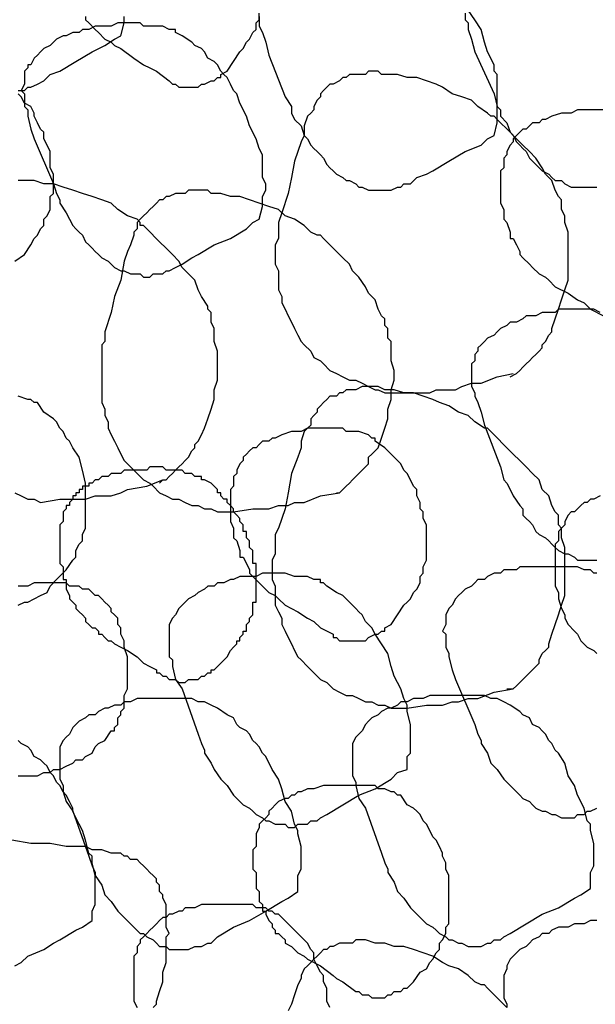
# Model space of a CAD drawing. Header units: millimetres. Extents: x 14 to 424, y 0 to 287.
# Tile 49 of 104: x 324.43 to 331.86, y 128.7 to 141.41. Entities that reach past the tile are written whole.
import ezdxf

# ---------------------------------------------------------------- set-up
doc = ezdxf.new("R2010")
doc.units = ezdxf.units.MM
doc.layers.add('PDF _0', color=7, linetype='Continuous')

msp = doc.modelspace()

# ---------------------------------------------------------------- linework, layer by layer
at = {"layer": 'PDF _0', "lineweight": 25}
for points in [[(325.28, 141.453), (325.28, 141.412), (325.322, 141.37), (325.405, 141.287), (325.446, 141.246), (325.529, 141.162), (325.612, 141.121), (325.654, 141.079), (325.737, 141.038), (325.903, 140.913), (326.028, 140.83), (326.111, 140.789), (326.194, 140.747), (326.36, 140.622), (326.402, 140.581), (326.443, 140.581), (326.485, 140.539), (326.526, 140.539), (326.568, 140.539), (326.609, 140.539), (326.651, 140.539), (326.693, 140.539), (326.734, 140.539), (326.776, 140.581), (326.817, 140.581), (326.9, 140.622), (326.942, 140.622), (326.983, 140.664), (327.025, 140.664), (327.025, 140.705), (327.108, 140.747), (327.191, 140.872), (327.274, 140.996), (327.316, 141.038), (327.357, 141.121), (327.399, 141.162), (327.44, 141.246), (327.482, 141.287), (327.482, 141.37), (327.523, 141.412), (327.523, 141.495)], [(327.523, 141.453), (327.523, 141.412), (327.523, 141.329), (327.565, 141.246), (327.607, 141.121), (327.648, 140.955), (327.856, 140.415), (327.939, 140.29), (327.939, 140.207), (327.98, 140.124), (328.063, 140.041), (328.105, 139.916), (328.147, 139.875), (328.188, 139.792), (328.23, 139.75), (328.271, 139.708), (328.313, 139.667), (328.354, 139.625), (328.396, 139.542), (328.437, 139.501), (328.479, 139.459), (328.52, 139.418), (328.604, 139.376), (328.645, 139.335), (328.687, 139.335), (328.77, 139.293), (328.811, 139.251), (328.853, 139.251), (328.936, 139.21), (328.977, 139.21), (329.061, 139.21), (329.102, 139.21), (329.185, 139.21), (329.227, 139.21), (329.31, 139.251), (329.351, 139.251), (329.393, 139.293), (329.476, 139.293), (329.559, 139.376), (329.684, 139.418), (329.767, 139.459), (329.974, 139.584), (330.182, 139.708), (330.39, 139.792), (330.473, 139.875), (330.556, 139.916), (330.598, 140.082), (330.598, 140.165), (330.598, 140.248), (330.598, 140.29), (330.598, 140.373), (330.598, 140.456), (330.598, 140.539), (330.598, 140.664), (330.598, 140.705), (330.556, 140.747), (330.556, 140.83), (330.473, 140.996), (330.431, 141.121), (330.39, 141.287), (330.307, 141.412), (330.224, 141.536)], [(330.182, 141.495), (330.182, 141.412), (330.224, 141.37), (330.224, 141.287), (330.265, 141.162), (330.307, 140.996), (330.556, 140.456), (330.598, 140.29), (330.639, 140.248), (330.639, 140.165), (330.722, 140.082), (330.764, 139.958), (330.805, 139.916), (330.847, 139.833), (330.888, 139.792), (330.93, 139.75), (330.971, 139.708), (331.013, 139.625), (331.055, 139.584), (331.096, 139.542), (331.138, 139.501), (331.179, 139.459), (331.262, 139.418), (331.304, 139.376), (331.345, 139.335), (331.428, 139.335), (331.47, 139.293), (331.553, 139.251), (331.595, 139.251), (331.678, 139.251), (331.719, 139.251), (331.802, 139.251), (331.844, 139.251), (331.885, 139.251)], [(324.408, 140.498), (324.491, 140.498), (324.532, 140.539), (324.574, 140.539), (324.657, 140.581), (324.74, 140.622), (324.823, 140.705), (324.948, 140.747), (325.155, 140.872), (325.363, 140.996), (325.529, 141.079), (325.654, 141.162), (325.737, 141.204), (325.779, 141.37), (325.779, 141.453)], [(330.764, 136.8), (330.847, 136.842), (330.888, 136.884), (330.93, 136.925), (330.971, 136.967), (331.013, 137.008), (331.055, 137.05), (331.096, 137.091), (331.138, 137.133), (331.179, 137.174), (331.179, 137.216), (331.221, 137.257), (331.262, 137.34), (331.304, 137.382), (331.304, 137.424), (331.345, 137.548), (331.387, 137.673), (331.428, 137.797), (331.47, 137.922), (331.512, 138.047), (331.512, 138.171), (331.512, 138.296), (331.512, 138.421), (331.512, 138.545), (331.512, 138.67), (331.47, 138.794), (331.47, 138.836), (331.47, 138.878), (331.428, 138.961), (331.428, 139.002), (331.428, 139.085), (331.387, 139.127), (331.345, 139.21), (331.304, 139.335), (331.221, 139.418), (331.179, 139.501), (331.096, 139.625), (331.013, 139.708), (330.93, 139.792), (330.847, 139.875), (330.764, 139.958), (330.598, 140.124), (330.556, 140.165), (330.515, 140.165), (330.473, 140.207), (330.348, 140.29), (330.265, 140.373), (330.141, 140.415), (330.016, 140.456), (329.891, 140.539), (329.808, 140.581), (329.684, 140.622), (329.559, 140.664), (329.434, 140.664), (329.31, 140.705), (329.185, 140.705), (329.102, 140.705), (329.061, 140.747), (329.019, 140.747), (328.936, 140.747), (328.894, 140.705), (328.811, 140.705), (328.77, 140.705), (328.687, 140.705), (328.645, 140.664), (328.604, 140.664), (328.562, 140.622), (328.479, 140.581), (328.437, 140.581), (328.396, 140.539), (328.354, 140.498), (328.313, 140.456), (328.313, 140.415), (328.271, 140.373), (328.23, 140.29), (328.23, 140.248), (328.188, 140.207), (328.147, 140.165), (328.105, 140.041), (328.105, 139.916), (328.063, 139.833), (327.98, 139.584), (327.939, 139.376), (327.897, 139.168), (327.814, 138.919), (327.773, 138.794), (327.773, 138.753), (327.773, 138.711), (327.773, 138.587), (327.731, 138.504), (327.731, 138.421), (327.731, 138.338), (327.731, 138.254), (327.773, 138.171), (327.773, 138.088), (327.773, 138.005), (327.773, 137.922), (327.814, 137.839), (327.814, 137.756), (327.856, 137.673), (327.897, 137.59), (327.939, 137.507), (327.98, 137.424), (328.022, 137.34), (328.063, 137.257), (328.105, 137.216), (328.188, 137.133), (328.23, 137.05), (328.313, 137.008), (328.354, 136.967), (328.437, 136.884), (328.52, 136.842), (328.604, 136.8), (328.687, 136.759), (328.77, 136.759), (328.853, 136.717), (328.936, 136.676), (329.019, 136.634), (329.061, 136.634), (329.144, 136.593), (329.268, 136.593), (329.476, 136.593), (329.725, 136.593), (329.808, 136.634), (329.933, 136.634), (330.058, 136.634), (330.141, 136.676), (330.265, 136.717), (330.39, 136.717), (330.598, 136.8), (330.805, 136.842)], [(324.366, 138.296), (324.491, 138.379), (324.574, 138.504), (324.615, 138.587), (324.657, 138.628), (324.699, 138.711), (324.74, 138.753), (324.74, 138.836), (324.782, 138.878), (324.823, 138.961), (324.823, 139.044), (324.823, 139.127), (324.865, 139.168), (324.865, 139.251), (324.865, 139.335), (324.865, 139.418), (324.823, 139.501), (324.823, 139.584), (324.823, 139.625), (324.823, 139.708), (324.782, 139.792), (324.74, 139.875), (324.74, 139.958), (324.699, 139.999), (324.657, 140.082), (324.615, 140.165), (324.615, 140.207), (324.574, 140.29), (324.491, 140.332), (324.449, 140.415), (324.408, 140.456)], [(331.969, 140.248), (331.844, 140.248), (331.761, 140.248), (331.636, 140.248), (331.553, 140.207), (331.428, 140.207), (331.304, 140.165), (331.221, 140.124), (331.179, 140.124), (331.138, 140.082), (331.055, 140.082), (331.013, 140.041), (330.971, 139.999), (330.93, 139.999), (330.888, 139.958), (330.847, 139.916), (330.805, 139.875), (330.805, 139.833), (330.764, 139.792), (330.722, 139.708), (330.722, 139.667), (330.681, 139.625), (330.681, 139.542), (330.681, 139.501), (330.639, 139.459), (330.639, 139.376), (330.639, 139.335), (330.639, 139.251), (330.639, 139.21), (330.639, 139.168), (330.639, 139.044), (330.681, 138.961), (330.681, 138.919), (330.681, 138.836), (330.722, 138.794), (330.764, 138.67), (330.764, 138.628), (330.764, 138.587), (330.805, 138.587), (330.847, 138.504), (330.888, 138.421), (330.888, 138.379), (330.93, 138.338), (331.013, 138.254), (331.055, 138.213), (331.138, 138.13), (331.221, 138.088), (331.262, 138.047), (331.345, 137.964), (331.512, 137.881), (331.636, 137.797), (331.719, 137.756), (331.802, 137.673), (331.969, 137.59)], [(326.236, 135.43), (326.277, 135.471), (326.319, 135.471), (326.36, 135.513), (326.402, 135.554), (326.443, 135.596), (326.485, 135.637), (326.526, 135.679), (326.568, 135.72), (326.609, 135.762), (326.651, 135.845), (326.693, 135.886), (326.693, 135.928), (326.734, 135.97), (326.776, 136.053), (326.817, 136.136), (326.859, 136.26), (326.9, 136.385), (326.942, 136.51), (326.942, 136.634), (326.983, 136.759), (326.983, 136.884), (326.983, 137.008), (326.983, 137.133), (326.942, 137.257), (326.942, 137.382), (326.942, 137.424), (326.9, 137.507), (326.9, 137.548), (326.9, 137.631), (326.859, 137.673), (326.859, 137.714), (326.776, 137.839), (326.734, 137.922), (326.693, 138.047), (326.609, 138.13), (326.526, 138.213), (326.485, 138.296), (326.402, 138.379), (326.319, 138.462), (326.236, 138.545), (326.069, 138.711), (326.028, 138.753), (325.986, 138.753), (325.986, 138.794), (325.945, 138.836), (325.82, 138.878), (325.696, 138.961), (325.612, 139.044), (325.488, 139.085), (325.363, 139.127), (325.239, 139.168), (325.114, 139.21), (324.989, 139.251), (324.865, 139.293), (324.74, 139.293), (324.615, 139.335), (324.574, 139.335), (324.532, 139.335), (324.449, 139.335), (324.408, 139.335)], [(328.52, 135.305), (328.562, 135.305), (328.604, 135.346), (328.645, 135.388), (328.687, 135.43), (328.728, 135.471), (328.77, 135.513), (328.811, 135.554), (328.853, 135.596), (328.894, 135.637), (328.936, 135.679), (328.936, 135.762), (328.977, 135.803), (329.019, 135.845), (329.061, 135.886), (329.102, 136.011), (329.144, 136.136), (329.185, 136.26), (329.185, 136.385), (329.227, 136.51), (329.227, 136.634), (329.268, 136.759), (329.268, 136.884), (329.227, 137.008), (329.227, 137.133), (329.227, 137.257), (329.185, 137.299), (329.185, 137.382), (329.185, 137.424), (329.144, 137.465), (329.144, 137.548), (329.102, 137.59), (329.061, 137.673), (329.019, 137.797), (328.936, 137.881), (328.894, 137.964), (328.811, 138.088), (328.728, 138.171), (328.687, 138.254), (328.604, 138.338), (328.52, 138.421), (328.354, 138.587), (328.313, 138.628), (328.271, 138.628), (328.188, 138.67), (328.105, 138.753), (327.98, 138.836), (327.856, 138.878), (327.773, 138.961), (327.648, 139.002), (327.523, 139.044), (327.399, 139.085), (327.274, 139.127), (327.15, 139.127), (327.025, 139.168), (326.9, 139.168), (326.859, 139.21), (326.776, 139.21), (326.734, 139.21), (326.651, 139.21), (326.609, 139.21), (326.568, 139.168), (326.485, 139.168), (326.443, 139.168), (326.36, 139.127), (326.319, 139.127), (326.277, 139.085), (326.236, 139.085), (326.194, 139.044), (326.153, 139.002), (326.111, 138.961), (326.069, 138.919), (326.028, 138.878), (325.986, 138.836), (325.945, 138.794), (325.945, 138.711), (325.903, 138.67), (325.903, 138.628), (325.862, 138.504), (325.82, 138.421), (325.779, 138.296), (325.737, 138.047), (325.654, 137.839), (325.612, 137.631), (325.529, 137.382), (325.529, 137.299), (325.529, 137.257), (325.488, 137.216), (325.488, 137.05), (325.488, 136.967), (325.488, 136.884), (325.488, 136.8), (325.488, 136.717), (325.488, 136.634), (325.488, 136.551), (325.488, 136.468), (325.529, 136.385), (325.529, 136.302), (325.571, 136.219), (325.571, 136.136), (325.612, 136.053), (325.654, 135.97), (325.696, 135.886), (325.737, 135.803), (325.779, 135.72), (325.82, 135.679), (325.903, 135.596), (325.945, 135.554), (326.028, 135.471), (326.111, 135.43), (326.153, 135.388), (326.236, 135.305), (326.319, 135.263), (326.402, 135.222), (326.485, 135.222), (326.568, 135.18), (326.651, 135.139), (326.734, 135.139), (326.817, 135.097), (326.9, 135.097), (326.983, 135.056), (327.191, 135.056), (327.44, 135.097), (327.565, 135.097), (327.648, 135.097), (327.773, 135.139), (327.897, 135.139), (327.98, 135.18), (328.105, 135.18), (328.313, 135.263), (328.562, 135.305)], [(331.927, 137.631), (331.844, 137.673), (331.761, 137.673), (331.678, 137.673), (331.636, 137.673), (331.553, 137.673), (331.47, 137.673), (331.387, 137.673), (331.345, 137.631), (331.262, 137.631), (331.179, 137.631), (331.096, 137.59), (331.055, 137.59), (330.971, 137.59), (330.93, 137.548), (330.847, 137.507), (330.764, 137.507), (330.722, 137.465), (330.639, 137.424), (330.598, 137.382), (330.556, 137.34), (330.473, 137.299), (330.431, 137.257), (330.39, 137.216), (330.348, 137.174), (330.348, 137.133), (330.307, 137.091), (330.307, 137.05), (330.307, 137.008), (330.265, 136.967), (330.265, 136.884), (330.265, 136.842), (330.265, 136.759), (330.265, 136.676), (330.307, 136.593), (330.307, 136.551), (330.348, 136.468), (330.39, 136.343), (330.431, 136.177), (330.639, 135.637), (330.681, 135.471), (330.722, 135.43), (330.764, 135.346), (330.805, 135.263), (330.888, 135.139), (330.93, 135.097), (330.93, 135.014), (330.971, 134.973), (331.013, 134.931), (331.055, 134.889), (331.096, 134.806), (331.138, 134.765), (331.221, 134.723), (331.262, 134.682), (331.304, 134.64), (331.345, 134.599), (331.387, 134.557), (331.47, 134.516), (331.512, 134.516), (331.595, 134.474), (331.636, 134.433), (331.719, 134.433), (331.761, 134.433), (331.844, 134.433), (331.885, 134.433)], [(330.722, 132.771), (330.805, 132.771), (330.847, 132.812), (330.888, 132.854), (330.93, 132.895), (330.971, 132.937), (331.013, 132.979), (331.055, 133.02), (331.096, 133.062), (331.138, 133.103), (331.138, 133.145), (331.179, 133.228), (331.221, 133.269), (331.262, 133.311), (331.262, 133.352), (331.304, 133.477), (331.345, 133.602), (331.387, 133.726), (331.428, 133.851), (331.47, 133.976), (331.47, 134.1), (331.47, 134.225), (331.47, 134.349), (331.47, 134.474), (331.47, 134.599), (331.428, 134.723), (331.428, 134.765), (331.428, 134.848), (331.387, 134.889), (331.387, 134.931), (331.387, 135.014), (331.345, 135.056), (331.304, 135.139), (331.262, 135.263), (331.179, 135.346), (331.138, 135.471), (331.055, 135.554), (330.971, 135.637), (330.888, 135.72), (330.805, 135.803), (330.722, 135.886), (330.556, 136.053), (330.515, 136.094), (330.473, 136.136), (330.431, 136.136), (330.307, 136.219), (330.224, 136.302), (330.099, 136.343), (329.974, 136.427), (329.85, 136.468), (329.767, 136.51), (329.642, 136.551), (329.517, 136.593), (329.393, 136.593), (329.268, 136.634), (329.144, 136.634), (329.061, 136.676), (329.019, 136.676), (328.977, 136.676), (328.894, 136.676), (328.853, 136.676), (328.77, 136.634), (328.728, 136.634), (328.645, 136.634), (328.604, 136.593), (328.562, 136.593), (328.52, 136.551), (328.437, 136.551), (328.396, 136.51), (328.354, 136.468), (328.313, 136.427), (328.271, 136.385), (328.271, 136.343), (328.23, 136.302), (328.188, 136.26), (328.188, 136.177), (328.147, 136.136), (328.105, 136.094), (328.063, 135.97), (328.063, 135.886), (328.022, 135.762), (327.939, 135.554), (327.897, 135.305), (327.856, 135.097), (327.773, 134.848), (327.731, 134.765), (327.731, 134.723), (327.731, 134.682), (327.731, 134.516), (327.69, 134.433), (327.69, 134.349), (327.69, 134.266), (327.69, 134.183), (327.731, 134.1), (327.731, 134.017), (327.731, 133.934), (327.731, 133.851), (327.773, 133.768), (327.814, 133.685), (327.814, 133.602), (327.856, 133.519), (327.897, 133.435), (327.939, 133.352), (327.98, 133.269), (328.022, 133.186), (328.063, 133.145), (328.147, 133.062), (328.188, 133.02), (328.271, 132.937), (328.313, 132.895), (328.396, 132.854), (328.479, 132.771), (328.562, 132.729), (328.645, 132.688), (328.728, 132.688), (328.811, 132.646), (328.894, 132.605), (328.977, 132.605), (329.061, 132.563), (329.144, 132.563), (329.227, 132.522), (329.434, 132.522), (329.684, 132.563), (329.767, 132.563), (329.891, 132.563), (330.016, 132.605), (330.099, 132.605), (330.224, 132.646), (330.348, 132.646), (330.556, 132.729), (330.805, 132.771)], [(324.408, 133.851), (324.491, 133.892), (324.532, 133.892), (324.615, 133.934), (324.699, 133.976), (324.782, 134.017), (324.823, 134.1), (324.906, 134.183), (325.031, 134.308), (325.114, 134.433), (325.155, 134.474), (325.155, 134.557), (325.197, 134.64), (325.239, 134.682), (325.239, 134.765), (325.28, 134.848), (325.28, 134.889), (325.28, 134.973), (325.28, 135.056), (325.28, 135.139), (325.28, 135.222), (325.28, 135.305), (325.28, 135.346), (325.28, 135.43), (325.239, 135.596), (325.197, 135.762), (325.114, 135.886), (325.072, 135.97), (325.031, 136.011), (324.989, 136.094), (324.948, 136.136), (324.906, 136.219), (324.865, 136.26), (324.74, 136.343), (324.657, 136.468), (324.615, 136.468), (324.574, 136.51), (324.532, 136.51), (324.408, 136.551)], [(324.366, 135.305), (324.449, 135.263), (324.532, 135.222), (324.615, 135.222), (324.699, 135.18), (324.948, 135.222), (325.155, 135.222), (325.28, 135.222), (325.405, 135.263), (325.488, 135.263), (325.612, 135.263), (325.737, 135.305), (325.82, 135.346), (326.069, 135.388), (326.277, 135.471)], [(331.927, 135.263), (331.844, 135.222), (331.802, 135.222), (331.761, 135.18), (331.719, 135.18), (331.678, 135.139), (331.636, 135.097), (331.595, 135.056), (331.553, 135.056), (331.512, 135.014), (331.47, 134.931), (331.47, 134.889), (331.428, 134.848), (331.387, 134.806), (331.387, 134.765), (331.387, 134.682), (331.345, 134.64), (331.345, 134.557), (331.345, 134.516), (331.345, 134.474), (331.345, 134.391), (331.345, 134.349), (331.345, 134.266), (331.345, 134.142), (331.345, 134.1), (331.387, 134.017), (331.387, 133.976), (331.387, 133.934), (331.428, 133.809), (331.47, 133.726), (331.47, 133.685), (331.512, 133.602), (331.595, 133.519), (331.636, 133.477), (331.678, 133.394), (331.761, 133.311), (331.844, 133.269), (331.885, 133.228)], [(331.885, 134.266), (331.844, 134.266), (331.802, 134.308), (331.719, 134.308), (331.636, 134.349), (331.553, 134.349), (331.428, 134.349), (331.262, 134.349), (331.179, 134.349), (331.138, 134.349), (331.055, 134.349), (330.971, 134.349), (330.888, 134.349), (330.847, 134.308), (330.764, 134.308), (330.681, 134.308), (330.639, 134.266), (330.556, 134.266), (330.473, 134.225), (330.431, 134.183), (330.348, 134.183), (330.307, 134.142), (330.265, 134.1), (330.182, 134.059), (330.141, 134.017), (330.099, 133.976), (330.058, 133.934), (330.016, 133.851), (329.974, 133.809), (329.933, 133.726), (329.933, 133.685), (329.933, 133.602), (329.891, 133.519), (329.933, 133.477), (329.933, 133.394), (329.933, 133.311), (329.974, 133.228), (329.974, 133.186), (330.016, 133.02), (330.058, 132.895), (330.307, 132.314), (330.348, 132.189), (330.39, 132.106), (330.39, 132.065), (330.473, 131.94), (330.515, 131.815), (330.598, 131.732), (330.681, 131.608), (330.764, 131.525), (330.847, 131.441), (330.888, 131.4), (330.93, 131.358), (331.013, 131.317), (331.055, 131.275), (331.096, 131.234), (331.179, 131.192), (331.221, 131.192), (331.304, 131.151), (331.345, 131.151), (331.428, 131.109), (331.47, 131.109), (331.553, 131.109), (331.595, 131.109), (331.636, 131.151), (331.719, 131.151), (331.761, 131.192), (331.802, 131.192), (331.885, 131.234)], [(324.408, 131.649), (324.491, 131.649), (324.574, 131.649), (324.657, 131.649), (324.74, 131.691), (324.823, 131.691), (324.865, 131.732), (324.948, 131.732), (325.031, 131.774), (325.114, 131.815), (325.155, 131.857), (325.239, 131.857), (325.28, 131.898), (325.363, 131.94), (325.405, 132.023), (325.446, 132.065), (325.529, 132.106), (325.612, 132.231), (325.654, 132.231), (325.654, 132.272), (325.696, 132.314), (325.696, 132.397), (325.737, 132.438), (325.737, 132.48), (325.779, 132.522), (325.779, 132.605), (325.779, 132.646), (325.779, 132.688), (325.82, 132.771), (325.82, 132.812), (325.82, 132.854), (325.82, 132.937), (325.82, 132.979), (325.82, 133.103), (325.82, 133.186), (325.779, 133.311), (325.779, 133.352), (325.779, 133.394), (325.737, 133.477), (325.737, 133.519), (325.737, 133.56), (325.696, 133.602), (325.696, 133.685), (325.654, 133.726), (325.612, 133.768), (325.612, 133.809), (325.571, 133.851), (325.529, 133.892), (325.488, 133.934), (325.446, 133.976), (325.405, 133.976), (325.363, 134.017), (325.322, 134.059), (325.239, 134.059), (325.197, 134.1), (325.155, 134.1), (325.072, 134.1), (325.031, 134.142), (324.948, 134.142), (324.906, 134.142), (324.865, 134.142), (324.782, 134.142), (324.74, 134.142), (324.657, 134.142), (324.615, 134.142), (324.532, 134.1), (324.491, 134.1), (324.408, 134.1)], [(324.366, 129.198), (324.449, 129.24), (324.532, 129.323), (324.74, 129.406), (324.865, 129.489), (324.948, 129.53), (325.155, 129.655), (325.239, 129.697), (325.363, 129.78), (325.363, 129.904), (325.405, 129.987), (325.405, 130.071), (325.405, 130.154), (325.405, 130.195), (325.405, 130.278), (325.405, 130.361), (325.363, 130.527), (325.363, 130.569), (325.363, 130.611), (325.322, 130.652), (325.28, 130.818), (325.239, 130.943), (325.155, 131.109), (325.114, 131.192), (325.114, 131.234), (325.072, 131.317), (325.031, 131.4), (324.989, 131.441), (324.948, 131.525), (324.906, 131.566), (324.865, 131.649), (324.823, 131.691), (324.782, 131.774), (324.74, 131.815), (324.699, 131.857), (324.615, 131.898), (324.574, 131.981), (324.532, 132.023), (324.449, 132.065), (324.408, 132.106)], [(326.153, 128.658), (326.194, 128.7), (326.194, 128.741), (326.236, 128.866), (326.277, 128.99), (326.277, 129.115), (326.319, 129.24), (326.319, 129.364), (326.319, 129.447), (326.319, 129.489), (326.319, 129.572), (326.36, 129.614), (326.319, 129.697), (326.319, 129.738), (326.319, 129.821), (326.319, 129.863), (326.319, 129.946), (326.319, 129.987), (326.277, 130.071), (326.277, 130.112), (326.236, 130.154), (326.236, 130.237), (326.194, 130.278), (326.194, 130.32), (326.153, 130.361), (326.111, 130.403), (326.069, 130.444), (326.028, 130.486), (325.986, 130.527), (325.945, 130.569), (325.862, 130.569), (325.82, 130.611), (325.779, 130.611), (325.737, 130.652), (325.654, 130.652), (325.612, 130.652), (325.488, 130.694), (325.363, 130.694), (325.28, 130.735), (325.155, 130.735), (325.031, 130.735), (324.823, 130.777), (324.574, 130.777), (324.325, 130.818)], [(328.437, 128.658), (328.396, 128.741), (328.396, 128.824), (328.396, 128.907), (328.354, 128.99), (328.354, 129.073), (328.313, 129.115), (328.271, 129.198), (328.23, 129.281), (328.23, 129.364), (328.188, 129.406), (328.147, 129.489), (328.105, 129.53), (328.022, 129.614), (327.98, 129.655), (327.939, 129.697), (327.897, 129.738), (327.773, 129.863), (327.731, 129.863), (327.69, 129.904), (327.648, 129.904), (327.607, 129.946), (327.565, 129.946), (327.482, 129.946), (327.44, 129.987), (327.399, 129.987), (327.316, 129.987), (327.274, 129.987), (327.233, 129.987), (327.15, 129.987), (327.108, 129.987), (326.983, 129.987), (326.9, 129.987), (326.776, 129.987), (326.693, 129.946), (326.609, 129.946), (326.568, 129.946), (326.526, 129.904), (326.485, 129.904), (326.402, 129.863), (326.36, 129.863), (326.319, 129.821), (326.277, 129.821), (326.236, 129.78), (326.194, 129.738), (326.153, 129.697), (326.111, 129.655), (326.069, 129.614), (326.028, 129.572), (325.986, 129.53), (325.986, 129.489), (325.945, 129.447), (325.945, 129.364), (325.903, 129.323), (325.903, 129.281), (325.903, 129.198), (325.903, 129.157), (325.903, 129.073), (325.903, 129.032), (325.903, 128.99), (325.903, 128.907), (325.903, 128.866), (325.903, 128.783), (325.903, 128.741), (325.945, 128.658)], [(331.885, 129.78), (331.802, 129.78), (331.719, 129.738), (331.678, 129.738), (331.595, 129.738), (331.512, 129.697), (331.47, 129.697), (331.387, 129.697), (331.304, 129.655), (331.262, 129.614), (331.179, 129.614), (331.138, 129.572), (331.055, 129.53), (331.013, 129.489), (330.971, 129.447), (330.888, 129.406), (330.847, 129.364), (330.805, 129.323), (330.764, 129.281), (330.722, 129.198), (330.722, 129.157), (330.681, 129.073), (330.681, 128.99), (330.681, 128.949), (330.681, 128.866), (330.681, 128.783), (330.722, 128.7), (330.722, 128.658)], [(330.722, 128.658), (330.639, 128.741), (330.473, 128.907), (330.431, 128.949), (330.39, 128.949), (330.307, 128.99), (330.224, 129.073), (330.099, 129.157), (329.974, 129.198), (329.891, 129.24), (329.767, 129.323), (329.642, 129.364), (329.517, 129.406), (329.393, 129.447), (329.268, 129.447), (329.144, 129.489), (329.019, 129.489), (328.894, 129.53), (328.853, 129.53), (328.77, 129.53), (328.728, 129.489), (328.687, 129.489), (328.604, 129.489), (328.562, 129.489), (328.479, 129.447), (328.437, 129.447), (328.396, 129.406), (328.354, 129.406), (328.313, 129.364), (328.271, 129.323), (328.23, 129.281), (328.188, 129.24), (328.147, 129.198), (328.105, 129.157), (328.063, 129.073), (328.063, 129.032), (328.022, 128.949), (327.98, 128.824), (327.939, 128.7), (327.897, 128.617)]]:
    msp.add_lwpolyline(points, dxfattribs=at)
for points in [[(327.523, 138.836), (327.565, 139.002), (327.565, 139.044), (327.565, 139.127), (327.607, 139.21), (327.607, 139.293), (327.565, 139.376), (327.565, 139.418), (327.565, 139.584), (327.565, 139.625), (327.565, 139.667), (327.523, 139.75), (327.482, 139.875), (327.399, 140.041), (327.357, 140.165), (327.274, 140.332), (327.233, 140.456), (327.191, 140.498), (327.15, 140.581), (327.108, 140.664), (327.066, 140.705), (327.025, 140.747), (326.983, 140.83), (326.942, 140.872), (326.859, 140.913), (326.817, 140.996), (326.776, 141.038), (326.693, 141.079), (326.651, 141.121), (326.526, 141.204), (326.443, 141.246), (326.443, 141.287), (326.402, 141.287), (326.36, 141.287), (326.277, 141.329), (326.194, 141.329), (326.111, 141.329), (326.028, 141.329), (325.986, 141.37), (325.903, 141.37), (325.82, 141.37), (325.737, 141.37), (325.696, 141.37), (325.612, 141.329), (325.529, 141.329), (325.446, 141.329), (325.405, 141.329), (325.322, 141.287), (325.239, 141.287), (325.197, 141.246), (325.114, 141.246), (325.031, 141.204), (324.989, 141.204), (324.906, 141.162), (324.865, 141.121), (324.823, 141.079), (324.74, 141.038), (324.699, 140.996), (324.657, 140.955), (324.615, 140.913), (324.574, 140.83), (324.532, 140.83), (324.532, 140.789), (324.491, 140.747), (324.491, 140.705), (324.491, 140.664), (324.491, 140.581), (324.449, 140.498), (324.491, 140.456), (324.491, 140.373), (324.491, 140.29), (324.532, 140.248), (324.532, 140.165), (324.574, 139.999), (324.615, 139.875), (324.865, 139.293), (324.906, 139.168), (324.948, 139.085), (324.948, 139.044), (325.031, 138.919), (325.072, 138.836), (325.114, 138.753), (325.155, 138.711), (325.197, 138.67), (325.239, 138.628), (325.28, 138.545), (325.322, 138.504), (325.363, 138.462), (325.405, 138.421), (325.446, 138.379), (325.488, 138.338), (325.571, 138.296), (325.612, 138.254), (325.654, 138.213), (325.737, 138.171), (325.779, 138.171), (325.862, 138.13), (325.903, 138.13), (325.986, 138.13), (326.028, 138.088), (326.111, 138.088), (326.153, 138.13), (326.194, 138.13), (326.277, 138.13), (326.319, 138.171), (326.36, 138.171), (326.443, 138.213), (326.526, 138.254), (326.651, 138.338), (326.734, 138.379), (326.942, 138.504), (327.15, 138.587), (327.357, 138.711), (327.44, 138.794)], [(329.227, 133.602), (329.31, 133.726), (329.393, 133.851), (329.434, 133.892), (329.476, 133.934), (329.517, 134.017), (329.559, 134.059), (329.601, 134.142), (329.601, 134.225), (329.642, 134.266), (329.642, 134.349), (329.684, 134.433), (329.684, 134.516), (329.684, 134.557), (329.684, 134.64), (329.684, 134.723), (329.684, 134.806), (329.684, 134.889), (329.642, 134.973), (329.642, 135.056), (329.601, 135.097), (329.601, 135.18), (329.559, 135.263), (329.559, 135.346), (329.517, 135.388), (329.476, 135.471), (329.434, 135.554), (329.393, 135.596), (329.351, 135.679), (329.31, 135.72), (329.268, 135.762), (329.185, 135.845), (329.144, 135.886), (329.019, 135.97), (329.019, 136.011), (328.977, 136.011), (328.936, 136.053), (328.811, 136.094), (328.77, 136.094), (328.687, 136.094), (328.645, 136.094), (328.604, 136.136), (328.479, 136.136), (328.354, 136.136), (328.271, 136.136), (328.147, 136.136), (328.063, 136.094), (327.939, 136.094), (327.814, 136.053), (327.731, 136.011), (327.69, 136.011), (327.648, 135.97), (327.565, 135.97), (327.523, 135.928), (327.482, 135.886), (327.44, 135.886), (327.399, 135.845), (327.357, 135.803), (327.316, 135.762), (327.316, 135.72), (327.274, 135.679), (327.233, 135.596), (327.233, 135.554), (327.191, 135.513), (327.191, 135.471), (327.191, 135.388), (327.15, 135.346), (327.15, 135.263), (327.15, 135.222), (327.15, 135.18), (327.15, 135.097), (327.15, 135.056), (327.15, 134.931), (327.191, 134.848), (327.191, 134.806), (327.191, 134.723), (327.233, 134.682), (327.274, 134.557), (327.274, 134.516), (327.274, 134.474), (327.316, 134.474), (327.357, 134.391), (327.399, 134.308), (327.399, 134.266), (327.44, 134.225), (327.523, 134.142), (327.565, 134.1), (327.648, 134.017), (327.731, 133.976), (327.773, 133.934), (327.856, 133.851), (328.022, 133.768), (328.147, 133.685), (328.23, 133.643), (328.313, 133.56), (328.479, 133.477), (328.479, 133.435), (328.52, 133.435), (328.562, 133.394), (328.604, 133.394), (328.645, 133.394), (328.687, 133.394), (328.728, 133.394), (328.77, 133.394), (328.811, 133.394), (328.853, 133.394), (328.894, 133.394), (328.936, 133.435), (329.019, 133.477), (329.061, 133.477), (329.102, 133.519), (329.144, 133.519), (329.144, 133.56)], [(327.025, 133.103), (327.108, 133.186), (327.15, 133.269), (327.191, 133.311), (327.233, 133.352), (327.233, 133.394), (327.274, 133.394), (327.274, 133.435), (327.316, 133.477), (327.316, 133.519), (327.357, 133.519), (327.357, 133.56), (327.357, 133.602), (327.399, 133.643), (327.399, 133.685), (327.44, 133.726), (327.44, 133.768), (327.44, 133.809), (327.44, 133.851), (327.44, 133.892), (327.482, 133.892), (327.482, 133.934), (327.482, 133.976), (327.482, 134.017), (327.482, 134.059), (327.482, 134.1), (327.482, 134.142), (327.482, 134.183), (327.482, 134.225), (327.482, 134.266), (327.482, 134.308), (327.482, 134.349), (327.482, 134.391), (327.44, 134.391), (327.44, 134.433), (327.44, 134.474), (327.44, 134.516), (327.44, 134.557), (327.399, 134.599), (327.399, 134.64), (327.399, 134.682), (327.357, 134.723), (327.357, 134.765), (327.357, 134.806), (327.316, 134.806), (327.316, 134.848), (327.316, 134.889), (327.274, 134.931), (327.274, 134.973), (327.233, 135.014), (327.191, 135.056), (327.191, 135.097), (327.15, 135.139), (327.108, 135.18), (327.108, 135.222), (327.066, 135.222), (327.025, 135.263), (327.025, 135.305), (326.983, 135.305), (326.983, 135.346), (326.942, 135.388), (326.9, 135.43), (326.817, 135.471), (326.776, 135.471), (326.776, 135.513), (326.693, 135.513), (326.651, 135.554), (326.609, 135.554), (326.568, 135.554), (326.526, 135.596), (326.485, 135.596), (326.443, 135.596), (326.402, 135.596), (326.36, 135.596), (326.319, 135.596), (326.277, 135.637), (326.194, 135.637), (326.153, 135.637), (326.111, 135.637), (326.069, 135.596), (325.986, 135.596), (325.945, 135.596), (325.903, 135.596), (325.82, 135.596), (325.779, 135.596), (325.737, 135.554), (325.654, 135.554), (325.612, 135.554), (325.571, 135.513), (325.529, 135.513), (325.488, 135.513), (325.446, 135.471), (325.405, 135.471), (325.363, 135.43), (325.322, 135.43), (325.322, 135.388), (325.28, 135.388), (325.239, 135.388), (325.239, 135.346), (325.197, 135.346), (325.197, 135.305), (325.155, 135.305), (325.155, 135.263), (325.114, 135.263), (325.114, 135.222), (325.072, 135.18), (325.072, 135.139), (325.031, 135.139), (325.031, 135.097), (324.989, 135.056), (324.989, 135.014), (324.989, 134.973), (324.989, 134.931), (324.948, 134.889), (324.948, 134.848), (324.948, 134.806), (324.948, 134.765), (324.948, 134.723), (324.948, 134.682), (324.948, 134.64), (324.948, 134.599), (324.948, 134.516), (324.948, 134.474), (324.948, 134.391), (324.989, 134.349), (324.989, 134.308), (324.989, 134.266), (324.989, 134.225), (324.989, 134.183), (325.031, 134.183), (325.031, 134.1), (325.031, 134.059), (325.072, 133.976), (325.072, 133.934), (325.114, 133.892), (325.155, 133.851), (325.155, 133.809), (325.197, 133.768), (325.239, 133.726), (325.28, 133.685), (325.28, 133.643), (325.322, 133.602), (325.363, 133.56), (325.405, 133.56), (325.446, 133.519), (325.446, 133.477), (325.488, 133.477), (325.529, 133.435), (325.571, 133.394), (325.612, 133.394), (325.654, 133.352), (325.737, 133.311), (325.82, 133.269), (325.945, 133.186), (326.028, 133.103), (326.111, 133.062), (326.194, 133.02), (326.194, 132.979), (326.236, 132.979), (326.277, 132.937), (326.319, 132.937), (326.36, 132.895), (326.402, 132.895), (326.443, 132.895), (326.485, 132.854), (326.526, 132.854), (326.568, 132.854), (326.609, 132.895), (326.651, 132.895), (326.693, 132.895), (326.734, 132.895), (326.776, 132.937), (326.817, 132.937), (326.859, 132.979), (326.9, 132.979), (326.9, 133.02), (326.942, 133.02), (326.983, 133.062)], [(329.434, 131.732), (329.434, 131.898), (329.476, 131.94), (329.476, 132.023), (329.476, 132.106), (329.476, 132.189), (329.476, 132.272), (329.476, 132.314), (329.434, 132.48), (329.434, 132.522), (329.434, 132.563), (329.393, 132.646), (329.351, 132.771), (329.268, 132.937), (329.227, 133.062), (329.185, 133.228), (329.102, 133.352), (329.019, 133.477), (328.977, 133.56), (328.936, 133.602), (328.894, 133.643), (328.853, 133.726), (328.811, 133.768), (328.77, 133.809), (328.687, 133.892), (328.645, 133.934), (328.604, 133.976), (328.52, 134.017), (328.396, 134.1), (328.354, 134.142), (328.313, 134.142), (328.313, 134.183), (328.23, 134.183), (328.147, 134.225), (328.063, 134.225), (327.98, 134.225), (327.856, 134.266), (327.69, 134.266), (327.648, 134.266), (327.565, 134.266), (327.482, 134.225), (327.399, 134.225), (327.357, 134.225), (327.274, 134.225), (327.191, 134.183), (327.15, 134.183), (327.066, 134.142), (326.983, 134.142), (326.942, 134.1), (326.859, 134.1), (326.817, 134.059), (326.734, 134.017), (326.693, 133.976), (326.609, 133.934), (326.568, 133.892), (326.526, 133.851), (326.485, 133.809), (326.443, 133.726), (326.402, 133.685), (326.36, 133.602), (326.36, 133.56), (326.36, 133.477), (326.36, 133.394), (326.36, 133.352), (326.36, 133.269), (326.36, 133.186), (326.402, 133.145), (326.402, 133.062), (326.443, 132.895), (326.526, 132.771), (326.734, 132.189), (326.776, 132.065), (326.817, 131.981), (326.817, 131.94), (326.9, 131.815), (326.942, 131.732), (327.025, 131.608), (327.108, 131.525), (327.191, 131.4), (327.274, 131.317), (327.316, 131.275), (327.399, 131.234), (327.44, 131.192), (327.482, 131.151), (327.565, 131.109), (327.607, 131.068), (327.648, 131.068), (327.731, 131.026), (327.773, 131.026), (327.856, 131.026), (327.897, 130.984), (327.98, 130.984), (328.022, 131.026), (328.105, 131.026), (328.147, 131.026), (328.188, 131.068), (328.271, 131.068), (328.313, 131.109), (328.396, 131.151), (328.604, 131.275), (328.811, 131.4), (329.019, 131.483), (329.227, 131.608), (329.31, 131.691)], [(328.022, 130.154), (328.022, 130.278), (328.022, 130.361), (328.063, 130.444), (328.063, 130.527), (328.063, 130.569), (328.063, 130.652), (328.063, 130.735), (328.022, 130.901), (328.022, 130.943), (327.98, 131.026), (327.939, 131.192), (327.856, 131.317), (327.814, 131.483), (327.773, 131.608), (327.69, 131.732), (327.607, 131.898), (327.565, 131.94), (327.523, 132.023), (327.482, 132.065), (327.44, 132.106), (327.399, 132.189), (327.357, 132.231), (327.274, 132.272), (327.233, 132.314), (327.191, 132.397), (327.108, 132.438), (326.983, 132.522), (326.9, 132.563), (326.817, 132.605), (326.734, 132.605), (326.651, 132.646), (326.568, 132.646), (326.443, 132.646), (326.277, 132.646), (326.236, 132.646), (326.153, 132.646), (326.069, 132.646), (325.986, 132.646), (325.945, 132.646), (325.862, 132.605), (325.779, 132.605), (325.737, 132.563), (325.654, 132.563), (325.571, 132.522), (325.529, 132.522), (325.446, 132.48), (325.405, 132.438), (325.322, 132.438), (325.28, 132.397), (325.197, 132.355), (325.155, 132.314), (325.114, 132.272), (325.072, 132.189), (325.031, 132.148), (324.989, 132.106), (324.948, 132.023), (324.948, 131.94), (324.948, 131.898), (324.948, 131.815), (324.948, 131.732), (324.948, 131.691), (324.948, 131.608), (324.989, 131.525), (324.989, 131.441), (325.031, 131.317), (325.114, 131.192), (325.322, 130.611), (325.363, 130.486), (325.405, 130.403), (325.405, 130.361), (325.488, 130.237), (325.529, 130.112), (325.612, 130.029), (325.696, 129.904), (325.779, 129.821), (325.862, 129.738), (325.903, 129.697), (325.986, 129.614), (326.028, 129.614), (326.069, 129.572), (326.153, 129.53), (326.194, 129.489), (326.236, 129.447), (326.319, 129.447), (326.36, 129.406), (326.443, 129.406), (326.485, 129.406), (326.568, 129.406), (326.609, 129.406), (326.693, 129.447), (326.734, 129.447), (326.776, 129.447), (326.859, 129.489), (326.9, 129.489), (326.983, 129.572), (327.191, 129.697), (327.399, 129.78), (327.607, 129.904), (327.814, 130.029), (327.897, 130.071)], [(331.802, 130.195), (331.802, 130.32), (331.802, 130.403), (331.844, 130.486), (331.844, 130.569), (331.844, 130.652), (331.844, 130.694), (331.844, 130.777), (331.802, 130.943), (331.802, 130.984), (331.802, 131.026), (331.761, 131.068), (331.719, 131.234), (331.636, 131.4), (331.595, 131.525), (331.512, 131.649), (331.47, 131.815), (331.387, 131.94), (331.345, 131.981), (331.304, 132.065), (331.262, 132.106), (331.221, 132.189), (331.179, 132.231), (331.138, 132.272), (331.055, 132.314), (331.013, 132.397), (330.93, 132.438), (330.888, 132.48), (330.764, 132.563), (330.681, 132.605), (330.598, 132.646), (330.515, 132.646), (330.431, 132.688), (330.348, 132.688), (330.224, 132.688), (330.058, 132.688), (330.016, 132.688), (329.933, 132.688), (329.85, 132.688), (329.767, 132.688), (329.725, 132.688), (329.642, 132.646), (329.559, 132.646), (329.517, 132.646), (329.434, 132.605), (329.351, 132.605), (329.31, 132.563), (329.227, 132.522), (329.185, 132.522), (329.102, 132.48), (329.061, 132.438), (328.977, 132.397), (328.936, 132.355), (328.894, 132.314), (328.853, 132.231), (328.811, 132.189), (328.77, 132.148), (328.728, 132.065), (328.728, 132.023), (328.728, 131.94), (328.728, 131.857), (328.728, 131.774), (328.728, 131.732), (328.728, 131.649), (328.77, 131.566), (328.77, 131.525), (328.811, 131.358), (328.894, 131.234), (329.102, 130.652), (329.144, 130.527), (329.185, 130.444), (329.185, 130.403), (329.268, 130.278), (329.31, 130.154), (329.393, 130.071), (329.476, 129.946), (329.559, 129.863), (329.642, 129.78), (329.684, 129.738), (329.767, 129.697), (329.808, 129.655), (329.85, 129.614), (329.933, 129.572), (329.974, 129.53), (330.016, 129.53), (330.099, 129.489), (330.141, 129.489), (330.224, 129.447), (330.265, 129.447), (330.348, 129.447), (330.39, 129.447), (330.473, 129.489), (330.515, 129.489), (330.556, 129.53), (330.639, 129.53), (330.681, 129.572), (330.764, 129.614), (330.971, 129.738), (331.179, 129.863), (331.387, 129.946), (331.595, 130.071), (331.678, 130.112)], [(329.517, 128.99), (329.601, 129.115), (329.684, 129.157), (329.725, 129.24), (329.767, 129.281), (329.808, 129.364), (329.85, 129.406), (329.85, 129.489), (329.891, 129.53), (329.933, 129.614), (329.933, 129.697), (329.974, 129.738), (329.974, 129.821), (329.974, 129.904), (329.974, 129.987), (329.974, 130.071), (329.974, 130.154), (329.974, 130.195), (329.974, 130.278), (329.974, 130.361), (329.933, 130.444), (329.933, 130.527), (329.891, 130.611), (329.891, 130.652), (329.85, 130.735), (329.808, 130.818), (329.767, 130.86), (329.725, 130.943), (329.684, 131.026), (329.642, 131.068), (329.601, 131.151), (329.559, 131.192), (329.517, 131.234), (329.434, 131.275), (329.351, 131.4), (329.31, 131.4), (329.268, 131.441), (329.227, 131.441), (329.144, 131.483), (329.102, 131.483), (329.061, 131.483), (329.019, 131.525), (328.936, 131.525), (328.894, 131.525), (328.853, 131.525), (328.77, 131.525), (328.728, 131.525), (328.687, 131.525), (328.562, 131.525), (328.437, 131.525), (328.354, 131.525), (328.23, 131.483), (328.188, 131.483), (328.147, 131.483), (328.063, 131.441), (328.022, 131.441), (327.98, 131.4), (327.939, 131.4), (327.897, 131.358), (327.856, 131.358), (327.773, 131.317), (327.731, 131.275), (327.69, 131.234), (327.648, 131.192), (327.648, 131.151), (327.607, 131.109), (327.565, 131.068), (327.523, 131.026), (327.523, 130.984), (327.482, 130.901), (327.482, 130.86), (327.482, 130.818), (327.482, 130.735), (327.44, 130.694), (327.44, 130.611), (327.44, 130.569), (327.44, 130.486), (327.44, 130.444), (327.482, 130.403), (327.482, 130.32), (327.482, 130.278), (327.482, 130.195), (327.523, 130.154), (327.523, 130.071), (327.523, 130.029), (327.565, 129.987), (327.565, 129.904), (327.607, 129.904), (327.607, 129.863), (327.648, 129.78), (327.69, 129.738), (327.69, 129.697), (327.731, 129.655), (327.731, 129.614), (327.773, 129.614), (327.814, 129.572), (327.856, 129.53), (327.856, 129.489), (327.939, 129.447), (328.022, 129.364), (328.105, 129.323), (328.147, 129.281), (328.313, 129.198), (328.479, 129.073), (328.52, 129.032), (328.604, 128.99), (328.77, 128.866), (328.811, 128.866), (328.853, 128.824), (328.894, 128.824), (328.936, 128.824), (328.977, 128.783), (329.019, 128.783), (329.061, 128.783), (329.102, 128.783), (329.144, 128.783), (329.185, 128.824), (329.227, 128.824), (329.268, 128.866), (329.31, 128.866), (329.351, 128.866), (329.393, 128.907), (329.434, 128.907), (329.476, 128.949)]]:
    msp.add_lwpolyline(points, close=True, dxfattribs=at)

doc.saveas('drawing.dxf')
